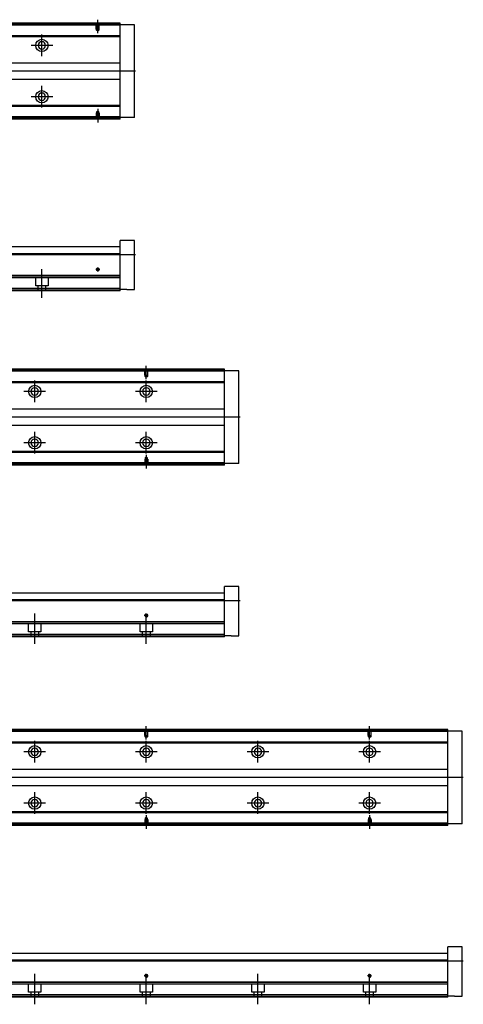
# Model space of a CAD drawing. Header units: millimetres. Extents: x -1108 to 3135, y -1596 to 860.
# Tile 33 of 40: x 1434 to 1832, y -1590 to -708. Entities that reach past the tile are written whole.
import ezdxf
from ezdxf.lldxf.tags import DXFTag

# ---------------------------------------------------------------- set-up
doc = ezdxf.new("R2010")
doc.units = ezdxf.units.MM
doc.layers.get('0').update_dxf_attribs({"linetype": 'CONTINUOUS'})
tags = doc.linetypes.add('DASHED', pattern=[25.72, 12.86, -12.86]).pattern_tags.tags
tags[6:7] = [DXFTag(74, 4), DXFTag(75, 0), DXFTag(340, '0'), DXFTag(46, 0.0), DXFTag(50, 0.0), DXFTag(44, 0.0), DXFTag(45, 0.0)]
tags[4:5] = [DXFTag(74, 4), DXFTag(75, 0), DXFTag(340, '0'), DXFTag(46, 0.0), DXFTag(50, 0.0), DXFTag(44, 0.0), DXFTag(45, 0.0)]

msp = doc.modelspace()

# ---------------------------------------------------------------- linework, layer by layer
at = {"linetype": 'DASHED'}
for p, q in [((1524.39, -713.37), (884.39, -713.37)), ((1524.39, -795.37), (1135.15, -795.37)), ((1524.39, -939.52), (1142.38, -939.52)), ((1448.89, -946.52), (1448.89, -939.52)), ((1459.89, -939.52), (1459.89, -946.52)), ((1524.39, -950.52), (1139.73, -950.52)), ((1459.89, -946.52), (1448.89, -946.52)), ((1451.09, -951.02), (1451.09, -946.52)), ((1457.69, -946.52), (1457.69, -951.02)), ((1617.94, -1023.14), (877.94, -1023.14)), ((1617.94, -1105.14), (1128.7, -1105.14)), ((1617.94, -1249.29), (1135.93, -1249.29)), ((1442.44, -1256.29), (1442.44, -1249.29)), ((1453.44, -1249.29), (1453.44, -1256.29)), ((1542.44, -1256.29), (1542.44, -1249.29)), ((1553.44, -1249.29), (1553.44, -1256.29)), ((1617.94, -1260.29), (1133.28, -1260.29)), ((1453.44, -1256.29), (1442.44, -1256.29)), ((1444.64, -1260.79), (1444.64, -1256.29)), ((1451.24, -1256.29), (1451.24, -1260.79)), ((1553.44, -1256.29), (1542.44, -1256.29)), ((1544.64, -1260.79), (1544.64, -1256.29)), ((1551.24, -1256.29), (1551.24, -1260.79)), ((1817.94, -1345.7), (877.94, -1345.7)), ((1817.94, -1427.7), (1128.7, -1427.7)), ((1817.94, -1571.85), (1135.93, -1571.85)), ((1442.44, -1578.85), (1442.44, -1571.85)), ((1453.44, -1571.85), (1453.44, -1578.85)), ((1542.44, -1578.85), (1542.44, -1571.85)), ((1553.44, -1571.85), (1553.44, -1578.85)), ((1642.44, -1578.85), (1642.44, -1571.85)), ((1653.44, -1571.85), (1653.44, -1578.85)), ((1742.44, -1578.85), (1742.44, -1571.85)), ((1753.44, -1571.85), (1753.44, -1578.85)), ((1817.94, -1582.85), (1133.28, -1582.85)), ((1453.44, -1578.85), (1442.44, -1578.85)), ((1444.64, -1583.35), (1444.64, -1578.85)), ((1451.24, -1578.85), (1451.24, -1583.35)), ((1553.44, -1578.85), (1542.44, -1578.85)), ((1544.64, -1583.35), (1544.64, -1578.85)), ((1551.24, -1578.85), (1551.24, -1583.35)), ((1653.44, -1578.85), (1642.44, -1578.85)), ((1644.64, -1583.35), (1644.64, -1578.85)), ((1651.24, -1578.85), (1651.24, -1583.35)), ((1753.44, -1578.85), (1742.44, -1578.85)), ((1744.64, -1583.35), (1744.64, -1578.85)), ((1751.24, -1578.85), (1751.24, -1583.35))]:
    msp.add_line(p, q, dxfattribs=at)
at = {"linetype": 'Continuous'}
for p, q in [((1524.39, -712.87), (1155.02, -712.87)), ((1524.39, -711.87), (1155.26, -711.87)), ((1524.39, -711.87), (1524.39, -711.37)), ((1524.39, -712.87), (1524.39, -711.87)), ((1537.39, -712.87), (1524.39, -712.87)), ((1524.39, -795.87), (1524.39, -712.87)), ((1537.39, -795.87), (1537.39, -712.87)), ((1524.39, -722.69), (1152.66, -722.69)), ((1524.39, -723.69), (1152.42, -723.69)), ((1146.83, -746.87), (1524.39, -746.87)), ((1524.39, -761.87), (1143.22, -761.87)), ((1524.39, -786.05), (1137.39, -786.05)), ((1524.39, -785.05), (1137.63, -785.05)), ((1524.39, -796.87), (1134.78, -796.87)), ((1524.39, -795.87), (1135.02, -795.87)), ((1537.39, -795.87), (1524.39, -795.87)), ((1524.39, -796.87), (1524.39, -795.87)), ((1524.39, -797.37), (1524.39, -796.87)), ((1537.39, -906.02), (1524.39, -906.02)), ((1524.39, -917.02), (1524.39, -906.02)), ((1537.39, -950.02), (1537.39, -906.02)), ((1149.13, -911.52), (1524.39, -911.52)), ((1524.39, -918.02), (1147.56, -918.02)), ((1524.39, -918.02), (1524.39, -917.02)), ((1524.39, -937.47), (1524.39, -918.02)), ((1524.39, -937.47), (1142.87, -937.47)), ((1524.39, -937.97), (1524.39, -937.47)), ((1524.39, -949.02), (1524.39, -937.97)), ((1524.39, -951.02), (1139.61, -951.02)), ((1524.39, -949.02), (1140.09, -949.02)), ((1524.39, -951.02), (1524.39, -949.02)), ((1530.39, -950.02), (1524.39, -950.02)), ((1530.39, -950.02), (1537.39, -950.02)), ((1617.94, -1021.64), (1148.82, -1021.64)), ((1617.94, -1021.64), (1617.94, -1021.14)), ((1617.94, -1022.64), (1617.94, -1021.64)), ((1617.94, -1022.64), (1148.58, -1022.64)), ((1630.94, -1022.64), (1617.94, -1022.64)), ((1617.94, -1105.64), (1617.94, -1022.64)), ((1630.94, -1105.64), (1630.94, -1022.64)), ((1617.94, -1033.45), (1145.97, -1033.46)), ((1617.94, -1032.45), (1146.21, -1032.46)), ((1140.39, -1056.64), (1617.94, -1056.64)), ((1617.94, -1071.64), (1136.77, -1071.64)), ((1617.94, -1095.82), (1130.94, -1095.82)), ((1617.94, -1094.82), (1131.19, -1094.82)), ((1617.94, -1106.64), (1128.34, -1106.64)), ((1617.94, -1105.64), (1128.58, -1105.64)), ((1630.94, -1105.64), (1617.94, -1105.64)), ((1617.94, -1106.64), (1617.94, -1105.64)), ((1617.94, -1107.14), (1617.94, -1106.64)), ((1630.94, -1215.79), (1617.94, -1215.79)), ((1617.94, -1226.79), (1617.94, -1215.79)), ((1630.94, -1259.79), (1630.94, -1215.79)), ((1142.68, -1221.29), (1617.94, -1221.29)), ((1617.94, -1227.79), (1141.11, -1227.79)), ((1617.94, -1227.79), (1617.94, -1226.79)), ((1617.94, -1247.24), (1617.94, -1227.79)), ((1617.94, -1247.24), (1136.43, -1247.24)), ((1617.94, -1247.74), (1617.94, -1247.24)), ((1617.94, -1258.79), (1617.94, -1247.74)), ((1617.94, -1258.79), (1133.64, -1258.79)), ((1617.94, -1260.79), (1617.94, -1258.79)), ((1623.94, -1259.79), (1617.94, -1259.79)), ((1623.94, -1259.79), (1630.94, -1259.79)), ((1617.94, -1260.79), (1133.16, -1260.79)), ((1817.94, -1345.2), (1148.58, -1345.2)), ((1817.94, -1344.2), (1148.82, -1344.2)), ((1817.94, -1344.2), (1817.94, -1343.7)), ((1817.94, -1345.2), (1817.94, -1344.2)), ((1830.94, -1345.2), (1817.94, -1345.2)), ((1817.94, -1428.2), (1817.94, -1345.2)), ((1830.94, -1428.2), (1830.94, -1345.2)), ((1817.94, -1356.02), (1145.97, -1356.02)), ((1817.94, -1355.02), (1146.21, -1355.02)), ((1140.39, -1379.2), (1817.94, -1379.2)), ((1817.94, -1394.2), (1136.77, -1394.2)), ((1817.94, -1418.38), (1130.94, -1418.38)), ((1817.94, -1417.38), (1131.19, -1417.38)), ((1817.94, -1429.2), (1128.34, -1429.2)), ((1817.94, -1428.2), (1128.58, -1428.2)), ((1830.94, -1428.2), (1817.94, -1428.2)), ((1817.94, -1429.2), (1817.94, -1428.2)), ((1817.94, -1429.7), (1817.94, -1429.2)), ((1830.94, -1538.35), (1817.94, -1538.35)), ((1817.94, -1549.35), (1817.94, -1538.35)), ((1830.94, -1582.35), (1830.94, -1538.35)), ((1817.94, -1550.35), (1141.11, -1550.35)), ((1142.68, -1543.85), (1817.94, -1543.85)), ((1817.94, -1550.35), (1817.94, -1549.35)), ((1817.94, -1569.8), (1817.94, -1550.35)), ((1817.94, -1569.8), (1136.43, -1569.8)), ((1817.94, -1570.3), (1817.94, -1569.8)), ((1817.94, -1581.35), (1817.94, -1570.3)), ((1817.94, -1583.35), (1133.16, -1583.35)), ((1817.94, -1581.35), (1133.64, -1581.35)), ((1817.94, -1583.35), (1817.94, -1581.35)), ((1823.94, -1582.35), (1817.94, -1582.35)), ((1823.94, -1582.35), (1830.94, -1582.35))]:
    msp.add_line(p, q, dxfattribs=at)
at = {"linetype": 'DASHED', "ltscale": 0.1}
for p, q in [((1503.09, -716.87), (1503.09, -711.87)), ((1503.31, -717.87), (1503.31, -711.87)), ((1505.46, -711.87), (1505.46, -717.87)), ((1505.69, -716.87), (1505.69, -711.87)), ((1503.09, -716.87), (1505.69, -716.87)), ((1504.39, -718.52), (1503.31, -717.87)), ((1503.31, -717.87), (1505.46, -717.87)), ((1505.46, -717.87), (1504.39, -718.52)), ((1503.09, -791.87), (1505.69, -791.87)), ((1503.09, -791.87), (1503.09, -796.87)), ((1504.39, -790.23), (1503.31, -790.88)), ((1503.31, -790.88), (1503.31, -796.87)), ((1503.31, -790.88), (1505.46, -790.88)), ((1505.46, -790.88), (1504.39, -790.23)), ((1505.46, -796.87), (1505.46, -790.88)), ((1505.69, -791.87), (1505.69, -796.87)), ((1546.64, -1026.64), (1546.64, -1021.64)), ((1546.86, -1027.63), (1546.86, -1021.64)), ((1549.01, -1021.64), (1549.01, -1027.63)), ((1549.24, -1026.64), (1549.24, -1021.64)), ((1546.64, -1026.64), (1549.24, -1026.64)), ((1547.94, -1028.28), (1546.86, -1027.63)), ((1546.86, -1027.63), (1549.01, -1027.63)), ((1549.01, -1027.63), (1547.94, -1028.28)), ((1546.64, -1101.64), (1549.24, -1101.64)), ((1546.64, -1101.64), (1546.64, -1106.64)), ((1547.94, -1099.99), (1546.86, -1100.64)), ((1546.86, -1100.64), (1546.86, -1106.64)), ((1546.86, -1100.64), (1549.01, -1100.64)), ((1549.01, -1100.64), (1547.94, -1099.99)), ((1549.01, -1106.64), (1549.01, -1100.64)), ((1549.24, -1101.64), (1549.24, -1106.64)), ((1546.64, -1349.2), (1546.64, -1344.2)), ((1546.86, -1350.19), (1546.86, -1344.2)), ((1549.01, -1344.2), (1549.01, -1350.19)), ((1549.24, -1349.2), (1549.24, -1344.2)), ((1746.64, -1349.2), (1746.64, -1344.2)), ((1746.86, -1350.19), (1746.86, -1344.2)), ((1749.01, -1344.2), (1749.01, -1350.19)), ((1749.24, -1349.2), (1749.24, -1344.2)), ((1546.64, -1349.2), (1549.24, -1349.2)), ((1547.94, -1350.84), (1546.86, -1350.19)), ((1546.86, -1350.19), (1549.01, -1350.19)), ((1549.01, -1350.19), (1547.94, -1350.84)), ((1746.64, -1349.2), (1749.24, -1349.2)), ((1747.94, -1350.84), (1746.86, -1350.19)), ((1746.86, -1350.19), (1749.01, -1350.19)), ((1749.01, -1350.19), (1747.94, -1350.84)), ((1546.64, -1424.2), (1549.24, -1424.2)), ((1546.64, -1424.2), (1546.64, -1429.2)), ((1547.94, -1422.56), (1546.86, -1423.2)), ((1546.86, -1423.2), (1546.86, -1429.2)), ((1546.86, -1423.2), (1549.01, -1423.2)), ((1549.01, -1423.2), (1547.94, -1422.56)), ((1549.01, -1429.2), (1549.01, -1423.2)), ((1549.24, -1424.2), (1549.24, -1429.2)), ((1746.64, -1424.2), (1749.24, -1424.2)), ((1746.64, -1424.2), (1746.64, -1429.2)), ((1747.94, -1422.56), (1746.86, -1423.2)), ((1746.86, -1423.2), (1746.86, -1429.2)), ((1746.86, -1423.2), (1749.01, -1423.2)), ((1749.01, -1423.2), (1747.94, -1422.56)), ((1749.01, -1429.2), (1749.01, -1423.2)), ((1749.24, -1424.2), (1749.24, -1429.2))]:
    msp.add_line(p, q, dxfattribs=at)
at = {"ltscale": 0.2}
for p, q in [((1504.39, -720.52), (1504.39, -708.37)), ((1454.39, -741.02), (1454.39, -721.72)), ((1464.04, -731.37), (1444.74, -731.37)), ((1454.39, -786.97), (1454.39, -767.67)), ((1464.04, -777.32), (1444.74, -777.32)), ((1504.39, -788.23), (1504.39, -800.37)), ((1454.39, -957.44), (1454.39, -931.69)), ((1506.19, -932.02), (1502.59, -932.02)), ((1504.39, -933.82), (1504.39, -930.22)), ((1547.94, -1030.28), (1547.94, -1018.14)), ((1447.94, -1050.79), (1447.94, -1031.49)), ((1547.94, -1050.79), (1547.94, -1031.49)), ((1457.59, -1041.14), (1438.29, -1041.14)), ((1557.59, -1041.14), (1538.29, -1041.14)), ((1447.94, -1096.73), (1447.94, -1077.43)), ((1547.94, -1096.73), (1547.94, -1077.43)), ((1457.59, -1087.08), (1438.29, -1087.08)), ((1557.59, -1087.08), (1538.29, -1087.08)), ((1547.94, -1097.99), (1547.94, -1110.14)), ((1447.94, -1243.59), (1447.94, -1239.99)), ((1447.94, -1267.2), (1447.94, -1241.45)), ((1549.74, -1241.79), (1546.14, -1241.79)), ((1547.94, -1243.59), (1547.94, -1239.99)), ((1547.94, -1267.2), (1547.94, -1241.45)), ((1547.94, -1352.84), (1547.94, -1340.7)), ((1747.94, -1352.84), (1747.94, -1340.7)), ((1447.94, -1373.35), (1447.94, -1354.05)), ((1547.94, -1373.35), (1547.94, -1354.05)), ((1647.94, -1373.35), (1647.94, -1354.05)), ((1747.94, -1373.35), (1747.94, -1354.05)), ((1457.59, -1363.7), (1438.29, -1363.7)), ((1557.59, -1363.7), (1538.29, -1363.7)), ((1657.59, -1363.7), (1638.29, -1363.7)), ((1757.59, -1363.7), (1738.29, -1363.7)), ((1447.94, -1419.3), (1447.94, -1400)), ((1547.94, -1419.3), (1547.94, -1400)), ((1647.94, -1419.3), (1647.94, -1400)), ((1747.94, -1419.3), (1747.94, -1400)), ((1457.59, -1409.65), (1438.29, -1409.65)), ((1557.59, -1409.65), (1538.29, -1409.65)), ((1657.59, -1409.65), (1638.29, -1409.65)), ((1757.59, -1409.65), (1738.29, -1409.65)), ((1547.94, -1420.55), (1547.94, -1432.7)), ((1747.94, -1420.55), (1747.94, -1432.7)), ((1447.94, -1566.15), (1447.94, -1562.55)), ((1447.94, -1589.76), (1447.94, -1564.01)), ((1549.74, -1564.35), (1546.14, -1564.35)), ((1547.94, -1566.15), (1547.94, -1562.55)), ((1547.94, -1589.76), (1547.94, -1564.01)), ((1647.94, -1566.15), (1647.94, -1562.55)), ((1647.94, -1589.76), (1647.94, -1564.01)), ((1749.74, -1564.35), (1746.14, -1564.35)), ((1747.94, -1566.15), (1747.94, -1562.55)), ((1747.94, -1589.76), (1747.94, -1564.01))]:
    msp.add_line(p, q, dxfattribs=at)
for p, q in [((1538.38, -754.42), (796.39, -754.37)), ((796.39, -918.52), (1538.39, -918.52)), ((1631.94, -1064.18), (789.94, -1064.14)), ((789.94, -1228.29), (1631.94, -1228.29)), ((1831.94, -1386.74), (789.94, -1386.7)), ((789.94, -1550.85), (1831.94, -1550.85))]:
    msp.add_line(p, q)
at = {"linetype": 'Continuous'}
for centre, radius in [((1454.39, -731.37), 5.5), ((1454.39, -777.32), 5.5), ((1504.39, -932.02), 1.07), ((1447.94, -1041.14), 5.5), ((1547.94, -1041.14), 5.5), ((1447.94, -1087.08), 5.5), ((1547.94, -1087.08), 5.5), ((1547.94, -1241.79), 1.07), ((1447.94, -1363.7), 5.5), ((1547.94, -1363.7), 5.5), ((1647.94, -1363.7), 5.5), ((1747.94, -1363.7), 5.5), ((1447.94, -1409.65), 5.5), ((1547.94, -1409.65), 5.5), ((1647.94, -1409.65), 5.5), ((1747.94, -1409.65), 5.5), ((1547.94, -1564.35), 1.07), ((1747.94, -1564.35), 1.07)]:
    msp.add_circle(centre, radius, dxfattribs=at)
at = {"linetype": 'Continuous', "extrusion": (0, 0, -1)}
for centre in [(-1454.39, -731.37), (-1447.94, -1041.14), (-1547.94, -1041.14), (-1447.94, -1363.7), (-1547.94, -1363.7), (-1647.94, -1363.7), (-1747.94, -1363.7)]:
    msp.add_circle(centre, 3.3, dxfattribs=at)
at = {"linetype": 'Continuous', "extrusion": (-1e-16, 0, -1)}
for centre in [(-1454.39, -777.32), (-1447.94, -1087.08), (-1547.94, -1087.08), (-1447.94, -1409.65), (-1547.94, -1409.65), (-1647.94, -1409.65), (-1747.94, -1409.65)]:
    msp.add_circle(centre, 3.3, dxfattribs=at)
for centre in [(1504.39, -932.02), (1547.94, -1241.79), (1547.94, -1564.35), (1747.94, -1564.35)]:
    msp.add_arc(centre, 1.3, 270, 180)
at = {"linetype": 'Continuous'}
for points in [[(1524.39, -711.37), (1155.38, -711.37)], [(1524.39, -797.37), (1134.66, -797.37)], [(1524.39, -937.97), (1147.9, -937.97)], [(1617.94, -1021.14), (1148.94, -1021.14)], [(1617.94, -1107.14), (1128.22, -1107.14)], [(1617.94, -1247.74), (1141.45, -1247.74)], [(1817.94, -1343.7), (1148.94, -1343.7)], [(1817.94, -1429.7), (1128.22, -1429.7)], [(1817.94, -1570.3), (1141.45, -1570.3)]]:
    msp.add_open_spline(points, degree=1, dxfattribs=at)

doc.saveas('drawing.dxf')
